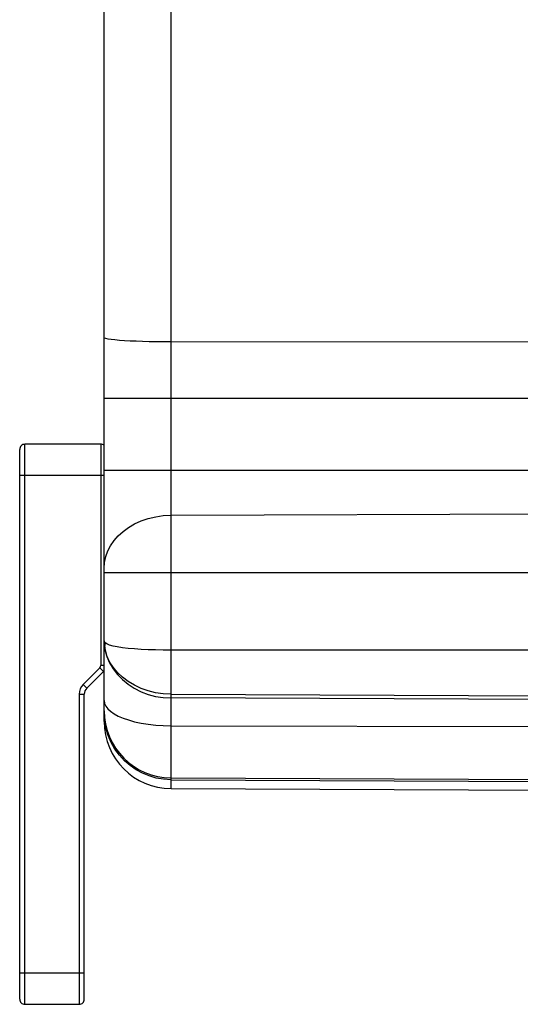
# Model space of a CAD drawing. Header units: inches. Extents: x 0 to 63, y 0 to 40.7.
# Tile 2 of 49: x 3.2 to 6.1, y 16.8 to 22.5. Entities that reach past the tile are written whole.
import ezdxf

# ---------------------------------------------------------------- set-up
doc = ezdxf.new("R2010")
doc.units = ezdxf.units.IN
doc.header["$LTSCALE"] = 3.462963
doc.header["$MEASUREMENT"] = 0
doc.layers.add('_77011', color=7, linetype='CONTINUOUS')
doc.layers.add('_87240', color=7, linetype='CONTINUOUS')

msp = doc.modelspace()

# ---------------------------------------------------------------- linework, layer by layer
at = {"layer": '_77011', "color": 9, "linetype": 'Continuous'}
for p, q in [((3.2652, 16.7536), (3.2652, 20.0036)), ((3.7052, 20.0036), (3.7052, 18.7193)), ((3.2352, 19.8236), (3.7252, 19.8236)), ((3.6037, 18.6094), (3.6994, 18.7052)), ((3.6994, 18.7052), (3.7206, 18.6839)), ((3.7252, 18.7193), (3.7052, 18.7193)), ((3.6249, 18.5882), (3.6037, 18.6095)), ((3.5802, 18.5529), (3.6102, 18.5529)), ((3.5802, 18.5529), (3.5802, 16.7536)), ((3.6102, 16.9336), (3.2352, 16.9336))]:
    msp.add_line(p, q, dxfattribs=at)
at = {"layer": '_77011', "color": 7, "linetype": 'Continuous'}
for p, q in [((3.7052, 20.0036), (3.2652, 20.0036)), ((3.2352, 16.7836), (3.2352, 19.9736)), ((3.6249, 18.5882), (3.7206, 18.6839)), ((3.6102, 16.7836), (3.6102, 18.5529)), ((3.2652, 16.7536), (3.5802, 16.7536))]:
    msp.add_line(p, q, dxfattribs=at)
for centre, radius, start, end in [((3.2652, 19.9736), 0.03, 90, 180.0001), ((3.7052, 19.9736), 0.03, 48.0211, 90), ((3.6852, 18.7193), 0.05, 315, 323.186), ((3.6602, 18.5529), 0.05, 135, 180), ((3.2652, 16.7836), 0.03, 179.9999, 270), ((3.5802, 16.7836), 0.03, 270, 0.0001)]:
    msp.add_arc(centre, radius, start, end, dxfattribs=at)
at = {"layer": '_77011', "color": 9, "linetype": 'Continuous'}
for centre, radius, start, end in [((3.6852, 18.7193), 0.02, 315.0001, 360), ((3.6602, 18.5529), 0.08, 135.001, 180.001)]:
    msp.add_arc(centre, radius, start, end, dxfattribs=at)
at = {"layer": '_87240', "color": 9, "linetype": 'Continuous'}
for p, q in [((4.1135, 18.005), (4.1135, 26.3772)), ((7.3652, 20.5961), (4.1135, 20.597)), ((3.7252, 20.2708), (7.3652, 20.2708)), ((7.3652, 19.8514), (3.7252, 19.8514)), ((4.1135, 19.5918), (7.3652, 19.603)), ((3.7252, 19.2588), (7.3652, 19.2588)), ((7.3652, 18.809), (4.1135, 18.809)), ((4.1135, 18.5526), (7.3652, 18.5403)), ((7.3652, 18.5191), (4.1135, 18.5313)), ((3.7278, 18.4011), (3.7252, 18.446)), ((3.7356, 18.357), (3.7278, 18.4011)), ((4.1135, 18.3698), (7.3652, 18.3645)), ((4.1135, 18.0568), (7.3359, 18.0428))]:
    msp.add_line(p, q, dxfattribs=at)
at = {"layer": '_87240', "color": 7, "linetype": 'Continuous'}
for p, q in [((3.7252, 18.395), (3.7252, 25.9872)), ((4.1135, 18.0675), (7.3652, 18.0533)), ((4.1135, 18.005), (7.3652, 17.9908))]:
    msp.add_line(p, q, dxfattribs=at)
at = {"layer": '_87240', "color": 9, "linetype": 'Continuous'}
for points in [[(3.8754, 20.6024), (3.843, 20.6042), (3.8137, 20.6063), (3.7877, 20.6086), (3.7658, 20.6111), (3.7483, 20.6138), (3.7356, 20.6166), (3.7278, 20.6194), (3.7252, 20.6224)], [(4.1135, 20.597), (4.0699, 20.5972), (4.0274, 20.5977), (3.9866, 20.5984), (3.9476, 20.5995), (3.9103, 20.6008), (3.8754, 20.6024)], [(3.7252, 19.2838), (3.7277, 19.3183), (3.7349, 19.3519), (3.7465, 19.3841), (3.7624, 19.415), (3.7825, 19.4445), (3.8067, 19.4722), (3.8348, 19.4978), (3.8666, 19.521), (3.902, 19.5417), (3.9406, 19.5592), (3.9815, 19.5731), (4.0244, 19.5833), (4.0686, 19.5896), (4.1135, 19.5918)], [(3.7252, 18.8631), (3.7254, 18.8611), (3.7259, 18.8591), (3.7267, 18.8571), (3.7279, 18.8552), (3.7294, 18.8533), (3.7312, 18.8514)], [(3.7252, 18.8631), (3.7254, 18.8544), (3.7259, 18.8457), (3.7267, 18.8369), (3.7279, 18.828), (3.7294, 18.8191), (3.7312, 18.8101)], [(3.7312, 18.8101), (3.7307, 18.8169), (3.7303, 18.8237), (3.7302, 18.8306), (3.7303, 18.8375), (3.7307, 18.8445), (3.7312, 18.8514)], [(4.1135, 18.809), (4.0678, 18.8093), (4.0231, 18.8101), (3.9802, 18.8114), (3.9392, 18.8133), (3.9007, 18.8158), (3.8646, 18.819), (3.8311, 18.8229), (3.8016, 18.8274), (3.7768, 18.8325), (3.7568, 18.8382), (3.7415, 18.8445), (3.7312, 18.8514)], [(4.1135, 18.5526), (4.0686, 18.5549), (4.0242, 18.5614), (3.9811, 18.572), (3.9398, 18.5865), (3.9007, 18.6049), (3.8645, 18.6267), (3.8316, 18.6516), (3.8026, 18.6793), (3.7776, 18.7095), (3.7572, 18.7418), (3.7417, 18.7755), (3.7312, 18.8101)], [(3.7312, 18.8101), (3.7417, 18.7721), (3.7571, 18.7353), (3.7774, 18.7003), (3.8022, 18.6676), (3.8312, 18.6376), (3.864, 18.6107), (3.9002, 18.5873), (3.9393, 18.5677), (3.9807, 18.5521), (4.024, 18.5407), (4.0684, 18.5338), (4.1135, 18.5313)], [(3.7252, 18.516), (3.7277, 18.4996), (3.7349, 18.4837), (3.7465, 18.4684), (3.7624, 18.4537), (3.7825, 18.4397), (3.8067, 18.4266), (3.8348, 18.4144), (3.8666, 18.4034), (3.902, 18.3936), (3.9406, 18.3853), (3.9815, 18.3787), (4.0244, 18.3738), (4.0686, 18.3709), (4.1135, 18.3698)], [(4.1135, 18.0568), (4.0699, 18.0595), (4.0274, 18.0668), (3.9866, 18.0786), (3.9476, 18.0946), (3.9103, 18.1149), (3.8754, 18.1392), (3.843, 18.1673), (3.8137, 18.1992), (3.7877, 18.2347), (3.7658, 18.2733), (3.7483, 18.3142), (3.7356, 18.357)]]:
    msp.add_lwpolyline(points, dxfattribs=at)
at = {"layer": '_87240', "color": 7, "linetype": 'Continuous'}
for centre in [(4.1152, 18.4575), (4.1152, 18.395)]:
    msp.add_arc(centre, 0.39, 180, 269.75, dxfattribs=at)

doc.saveas('drawing.dxf')
